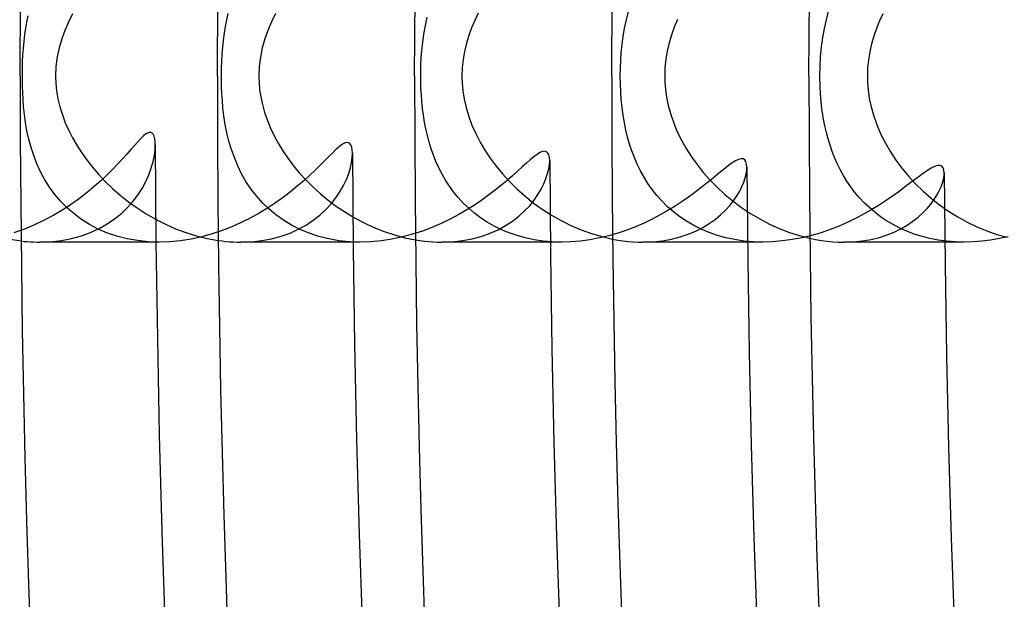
# Model space of a CAD drawing. Header units: millimetres. Extents: x -258 to 258, y -258 to 258.
# Tile 13 of 71: x -183 to -171, y -6 to 1. Entities that reach past the tile are written whole.
import ezdxf

# ---------------------------------------------------------------- set-up
doc = ezdxf.new("R2010")
doc.units = ezdxf.units.MM
doc.layers.add('HIDDEN', color=7, linetype='Continuous')
doc.layers.add('THICK', color=7, linetype='Continuous')

msp = doc.modelspace()

# ---------------------------------------------------------------- linework, layer by layer
at = {"layer": 'HIDDEN'}
for p, q in [((-183.045, 0.65), (-183.029, 0.725)), ((-180.636, 0.675), (-180.618, 0.752)), ((-175.824, 0.677), (-175.797, 0.776)), ((-173.415, 0.677), (-173.388, 0.779)), ((-183.058, 0.576), (-183.045, 0.65)), ((-180.665, 0.516), (-180.652, 0.597)), ((-180.652, 0.597), (-180.636, 0.675)), ((-178.263, 0.505), (-178.245, 0.607)), ((-178.245, 0.607), (-178.223, 0.708)), ((-175.845, 0.576), (-175.824, 0.677)), ((-173.439, 0.572), (-173.415, 0.677)), ((-183.078, 0.419), (-183.069, 0.499)), ((-183.069, 0.499), (-183.058, 0.576)), ((-180.676, 0.433), (-180.665, 0.516)), ((-178.277, 0.403), (-178.263, 0.505)), ((-175.876, 0.379), (-175.863, 0.476)), ((-175.863, 0.476), (-175.845, 0.576)), ((-173.458, 0.462), (-173.439, 0.572)), ((-183.085, 0.337), (-183.078, 0.419)), ((-180.685, 0.349), (-180.676, 0.433)), ((-178.287, 0.309), (-178.277, 0.403)), ((-175.886, 0.283), (-175.876, 0.379)), ((-173.473, 0.35), (-173.458, 0.462)), ((-183.095, 0.17), (-183.091, 0.254)), ((-183.091, 0.254), (-183.085, 0.337)), ((-180.697, 0.176), (-180.692, 0.263)), ((-180.692, 0.263), (-180.685, 0.349)), ((-178.294, 0.222), (-178.287, 0.309)), ((-175.892, 0.188), (-175.886, 0.283)), ((-173.484, 0.234), (-173.473, 0.35)), ((-183.097, 0.085), (-183.095, 0.17)), ((-180.7, 0.089), (-180.697, 0.176)), ((-178.3, 0.07), (-178.298, 0.142)), ((-178.298, 0.142), (-178.294, 0.222)), ((-175.896, 0.094), (-175.892, 0.188)), ((-173.491, 0.118), (-173.484, 0.234)), ((-183.098, 0), (-183.097, 0.085)), ((-183.098, -0.062), (-183.098, 0)), ((-180.701, 0), (-180.7, 0.089)), ((-180.7, -0.064), (-180.701, 0)), ((-178.3, 0), (-178.3, 0.07)), ((-178.3, -0.073), (-178.3, 0)), ((-175.898, 0), (-175.896, 0.094)), ((-175.896, -0.095), (-175.898, 0)), ((-173.493, 0), (-173.491, 0.118)), ((-173.49, -0.135), (-173.493, 0)), ((-183.096, -0.128), (-183.098, -0.062)), ((-180.699, -0.133), (-180.7, -0.064)), ((-178.298, -0.149), (-178.3, -0.073)), ((-175.892, -0.19), (-175.896, -0.095)), ((-183.094, -0.2), (-183.096, -0.128)), ((-183.09, -0.28), (-183.094, -0.2)), ((-180.696, -0.209), (-180.699, -0.133)), ((-180.69, -0.292), (-180.696, -0.209)), ((-178.293, -0.226), (-178.298, -0.149)), ((-178.287, -0.307), (-178.293, -0.226)), ((-175.885, -0.284), (-175.892, -0.19)), ((-173.481, -0.267), (-173.49, -0.135)), ((-183.083, -0.367), (-183.09, -0.28)), ((-180.682, -0.383), (-180.69, -0.292)), ((-178.279, -0.39), (-178.287, -0.307)), ((-175.876, -0.379), (-175.885, -0.284)), ((-173.468, -0.39), (-173.481, -0.267)), ((-183.073, -0.462), (-183.083, -0.367)), ((-183.06, -0.561), (-183.073, -0.462)), ((-180.67, -0.481), (-180.682, -0.383)), ((-178.268, -0.473), (-178.279, -0.39)), ((-178.255, -0.556), (-178.268, -0.473)), ((-175.863, -0.471), (-175.876, -0.379)), ((-175.848, -0.562), (-175.863, -0.471)), ((-173.452, -0.5), (-173.468, -0.39)), ((-183.043, -0.66), (-183.06, -0.561)), ((-180.654, -0.582), (-180.67, -0.481)), ((-180.634, -0.683), (-180.654, -0.582)), ((-178.239, -0.637), (-178.255, -0.556)), ((-175.83, -0.65), (-175.848, -0.562)), ((-173.433, -0.598), (-173.452, -0.5)), ((-183.021, -0.76), (-183.043, -0.66)), ((-181.61, -0.698), (-181.64, -0.722)), ((-181.583, -0.683), (-181.61, -0.698)), ((-181.559, -0.678), (-181.583, -0.683)), ((-181.54, -0.685), (-181.559, -0.678)), ((-181.524, -0.7), (-181.54, -0.685)), ((-181.513, -0.724), (-181.524, -0.7)), ((-180.61, -0.784), (-180.634, -0.683)), ((-178.22, -0.718), (-178.239, -0.637)), ((-175.809, -0.736), (-175.83, -0.65)), ((-173.414, -0.681), (-173.433, -0.598)), ((-173.394, -0.757), (-173.414, -0.681)), ((-182.994, -0.859), (-183.021, -0.76)), ((-181.709, -0.792), (-181.749, -0.836)), ((-181.673, -0.754), (-181.709, -0.792)), ((-181.64, -0.722), (-181.673, -0.754)), ((-181.505, -0.755), (-181.513, -0.724)), ((-181.5, -0.79), (-181.505, -0.755)), ((-181.501, -0.89), (-181.498, -0.83)), ((-181.498, -0.83), (-181.5, -0.79)), ((-180.58, -0.884), (-180.61, -0.784)), ((-179.241, -0.821), (-179.277, -0.847)), ((-179.209, -0.806), (-179.241, -0.821)), ((-179.182, -0.801), (-179.209, -0.806)), ((-179.16, -0.809), (-179.182, -0.801)), ((-179.143, -0.827), (-179.16, -0.809)), ((-179.132, -0.855), (-179.143, -0.827)), ((-178.199, -0.798), (-178.22, -0.718)), ((-178.175, -0.876), (-178.199, -0.798)), ((-175.785, -0.82), (-175.809, -0.736)), ((-175.758, -0.901), (-175.785, -0.82)), ((-173.371, -0.832), (-173.394, -0.757)), ((-182.962, -0.958), (-182.994, -0.859)), ((-181.84, -0.94), (-181.891, -0.997)), ((-181.792, -0.886), (-181.84, -0.94)), ((-181.749, -0.836), (-181.792, -0.886)), ((-181.509, -0.957), (-181.501, -0.89)), ((-180.545, -0.983), (-180.58, -0.884)), ((-179.361, -0.923), (-179.408, -0.969)), ((-179.317, -0.882), (-179.361, -0.923)), ((-179.277, -0.847), (-179.317, -0.882)), ((-179.125, -0.889), (-179.132, -0.855)), ((-179.123, -0.93), (-179.125, -0.889)), ((-179.125, -0.982), (-179.123, -0.93)), ((-178.148, -0.954), (-178.175, -0.876)), ((-176.9, -0.944), (-176.94, -0.974)), ((-176.864, -0.922), (-176.9, -0.944)), ((-176.833, -0.909), (-176.864, -0.922)), ((-176.806, -0.905), (-176.833, -0.909)), ((-176.785, -0.911), (-176.806, -0.905)), ((-176.768, -0.927), (-176.785, -0.911)), ((-176.757, -0.95), (-176.768, -0.927)), ((-175.727, -0.981), (-175.758, -0.901)), ((-173.345, -0.907), (-173.371, -0.832)), ((-173.316, -0.981), (-173.345, -0.907)), ((-182.924, -1.057), (-182.962, -0.958)), ((-182.88, -1.154), (-182.924, -1.057)), ((-181.948, -1.059), (-182.011, -1.124)), ((-181.891, -0.997), (-181.948, -1.059)), ((-181.546, -1.108), (-181.524, -1.03)), ((-181.524, -1.03), (-181.509, -0.957)), ((-180.505, -1.08), (-180.545, -0.983)), ((-179.458, -1.02), (-179.513, -1.075)), ((-179.408, -0.969), (-179.458, -1.02)), ((-179.148, -1.105), (-179.133, -1.04)), ((-179.133, -1.04), (-179.125, -0.982)), ((-178.117, -1.03), (-178.148, -0.954)), ((-178.083, -1.105), (-178.117, -1.03)), ((-177.028, -1.05), (-177.078, -1.095)), ((-176.982, -1.009), (-177.028, -1.05)), ((-176.94, -0.974), (-176.982, -1.009)), ((-176.758, -1.118), (-176.75, -1.065)), ((-176.75, -0.981), (-176.757, -0.95)), ((-176.747, -1.017), (-176.75, -0.981)), ((-176.75, -1.065), (-176.747, -1.017)), ((-175.693, -1.061), (-175.727, -0.981)), ((-175.654, -1.14), (-175.693, -1.061)), ((-174.55, -1.047), (-174.594, -1.079)), ((-174.51, -1.022), (-174.55, -1.047)), ((-174.475, -1.005), (-174.51, -1.022)), ((-174.443, -0.996), (-174.475, -1.005)), ((-174.418, -0.998), (-174.443, -0.996)), ((-174.398, -1.01), (-174.418, -0.998)), ((-174.383, -1.031), (-174.398, -1.01)), ((-174.375, -1.06), (-174.383, -1.031)), ((-174.372, -1.096), (-174.375, -1.06)), ((-173.284, -1.054), (-173.316, -0.981)), ((-173.249, -1.127), (-173.284, -1.054)), ((-182.829, -1.249), (-182.88, -1.154)), ((-182.011, -1.124), (-182.079, -1.191)), ((-181.575, -1.189), (-181.546, -1.108)), ((-180.458, -1.176), (-180.505, -1.08)), ((-180.405, -1.269), (-180.458, -1.176)), ((-179.573, -1.134), (-179.639, -1.196)), ((-179.513, -1.075), (-179.573, -1.134)), ((-179.196, -1.245), (-179.168, -1.173)), ((-179.168, -1.173), (-179.148, -1.105)), ((-178.044, -1.18), (-178.083, -1.105)), ((-178.002, -1.253), (-178.044, -1.18)), ((-177.133, -1.144), (-177.192, -1.197)), ((-177.078, -1.095), (-177.133, -1.144)), ((-176.792, -1.235), (-176.772, -1.175)), ((-176.772, -1.175), (-176.758, -1.118)), ((-175.611, -1.217), (-175.654, -1.14)), ((-174.693, -1.158), (-174.747, -1.203)), ((-174.642, -1.116), (-174.693, -1.158)), ((-174.594, -1.079), (-174.642, -1.116)), ((-174.393, -1.227), (-174.381, -1.18)), ((-174.381, -1.18), (-174.374, -1.136)), ((-174.374, -1.136), (-174.372, -1.096)), ((-173.21, -1.198), (-173.249, -1.127)), ((-172.244, -1.169), (-172.296, -1.208)), ((-172.195, -1.136), (-172.244, -1.169)), ((-172.151, -1.109), (-172.195, -1.136)), ((-172.111, -1.089), (-172.151, -1.109)), ((-172.076, -1.078), (-172.111, -1.089)), ((-172.048, -1.077), (-172.076, -1.078)), ((-172.025, -1.087), (-172.048, -1.077)), ((-172.009, -1.106), (-172.025, -1.087)), ((-171.999, -1.133), (-172.009, -1.106)), ((-171.996, -1.167), (-171.999, -1.133)), ((-171.998, -1.203), (-171.996, -1.167)), ((-182.771, -1.34), (-182.829, -1.249)), ((-182.152, -1.261), (-182.232, -1.331)), ((-182.079, -1.191), (-182.152, -1.261)), ((-181.656, -1.353), (-181.612, -1.271)), ((-181.612, -1.271), (-181.575, -1.189)), ((-180.345, -1.359), (-180.405, -1.269)), ((-179.71, -1.261), (-179.788, -1.328)), ((-179.639, -1.196), (-179.71, -1.261)), ((-179.231, -1.32), (-179.196, -1.245)), ((-177.955, -1.325), (-178.002, -1.253)), ((-177.256, -1.253), (-177.325, -1.311)), ((-177.192, -1.197), (-177.256, -1.253)), ((-176.85, -1.362), (-176.818, -1.298)), ((-176.818, -1.298), (-176.792, -1.235)), ((-175.564, -1.293), (-175.611, -1.217)), ((-175.512, -1.367), (-175.564, -1.293)), ((-174.865, -1.299), (-174.93, -1.351)), ((-174.804, -1.25), (-174.865, -1.299)), ((-174.747, -1.203), (-174.804, -1.25)), ((-174.432, -1.331), (-174.409, -1.278)), ((-174.409, -1.278), (-174.393, -1.227)), ((-173.167, -1.267), (-173.21, -1.198)), ((-173.12, -1.335), (-173.167, -1.267)), ((-172.412, -1.296), (-172.476, -1.344)), ((-172.353, -1.251), (-172.412, -1.296)), ((-172.296, -1.208), (-172.353, -1.251)), ((-172.034, -1.334), (-172.017, -1.287)), ((-172.017, -1.287), (-172.005, -1.243)), ((-172.005, -1.243), (-171.998, -1.203)), ((-182.707, -1.427), (-182.771, -1.34)), ((-182.318, -1.402), (-182.41, -1.473)), ((-182.232, -1.331), (-182.318, -1.402)), ((-181.707, -1.433), (-181.656, -1.353)), ((-180.28, -1.444), (-180.345, -1.359)), ((-179.87, -1.395), (-179.958, -1.462)), ((-179.788, -1.328), (-179.87, -1.395)), ((-179.324, -1.468), (-179.274, -1.394)), ((-179.274, -1.394), (-179.231, -1.32)), ((-177.904, -1.396), (-177.955, -1.325)), ((-177.848, -1.464), (-177.904, -1.396)), ((-177.4, -1.371), (-177.479, -1.432)), ((-177.325, -1.311), (-177.4, -1.371)), ((-176.889, -1.428), (-176.85, -1.362)), ((-175.455, -1.439), (-175.512, -1.367)), ((-175, -1.404), (-175.075, -1.458)), ((-174.93, -1.351), (-175, -1.404)), ((-174.493, -1.443), (-174.459, -1.386)), ((-174.459, -1.386), (-174.432, -1.331)), ((-173.07, -1.401), (-173.12, -1.335)), ((-173.016, -1.465), (-173.07, -1.401)), ((-172.544, -1.395), (-172.618, -1.447)), ((-172.476, -1.344), (-172.544, -1.395)), ((-172.083, -1.435), (-172.056, -1.383)), ((-172.056, -1.383), (-172.034, -1.334)), ((-182.637, -1.51), (-182.707, -1.427)), ((-182.56, -1.588), (-182.637, -1.51)), ((-182.41, -1.473), (-182.508, -1.543)), ((-181.832, -1.585), (-181.766, -1.51)), ((-181.766, -1.51), (-181.707, -1.433)), ((-180.208, -1.525), (-180.28, -1.444)), ((-180.13, -1.601), (-180.208, -1.525)), ((-180.05, -1.528), (-180.147, -1.591)), ((-179.958, -1.462), (-180.05, -1.528)), ((-179.445, -1.609), (-179.381, -1.54)), ((-179.381, -1.54), (-179.324, -1.468)), ((-177.788, -1.53), (-177.848, -1.464)), ((-177.723, -1.592), (-177.788, -1.53)), ((-177.563, -1.493), (-177.651, -1.553)), ((-177.479, -1.432), (-177.563, -1.493)), ((-176.988, -1.561), (-176.935, -1.495)), ((-176.935, -1.495), (-176.889, -1.428)), ((-175.393, -1.508), (-175.455, -1.439)), ((-175.327, -1.574), (-175.393, -1.508)), ((-175.153, -1.512), (-175.237, -1.567)), ((-175.075, -1.458), (-175.153, -1.512)), ((-174.578, -1.559), (-174.532, -1.501)), ((-174.532, -1.501), (-174.493, -1.443)), ((-172.959, -1.527), (-173.016, -1.465)), ((-172.897, -1.585), (-172.959, -1.527)), ((-172.696, -1.5), (-172.779, -1.554)), ((-172.618, -1.447), (-172.696, -1.5)), ((-172.156, -1.542), (-172.117, -1.488)), ((-172.117, -1.488), (-172.083, -1.435)), ((-182.612, -1.611), (-182.72, -1.675)), ((-182.508, -1.543), (-182.612, -1.611)), ((-182.476, -1.661), (-182.56, -1.588)), ((-181.988, -1.721), (-181.906, -1.655)), ((-181.906, -1.655), (-181.832, -1.585)), ((-180.247, -1.652), (-180.353, -1.711)), ((-180.147, -1.591), (-180.247, -1.652)), ((-180.045, -1.672), (-180.13, -1.601)), ((-179.516, -1.675), (-179.445, -1.609)), ((-177.745, -1.612), (-177.843, -1.669)), ((-177.651, -1.553), (-177.745, -1.612)), ((-177.653, -1.652), (-177.723, -1.592)), ((-177.579, -1.708), (-177.653, -1.652)), ((-177.118, -1.688), (-177.05, -1.625)), ((-177.05, -1.625), (-176.988, -1.561)), ((-175.325, -1.621), (-175.417, -1.673)), ((-175.255, -1.636), (-175.327, -1.574)), ((-175.237, -1.567), (-175.325, -1.621)), ((-175.179, -1.695), (-175.255, -1.636)), ((-174.689, -1.673), (-174.63, -1.617)), ((-174.63, -1.617), (-174.578, -1.559)), ((-172.866, -1.608), (-172.959, -1.661)), ((-172.832, -1.641), (-172.897, -1.585)), ((-172.779, -1.554), (-172.866, -1.608)), ((-172.762, -1.694), (-172.832, -1.641)), ((-172.309, -1.7), (-172.252, -1.649)), ((-172.252, -1.649), (-172.201, -1.596)), ((-172.201, -1.596), (-172.156, -1.542)), ((-182.834, -1.736), (-182.952, -1.792)), ((-182.72, -1.675), (-182.834, -1.736)), ((-182.385, -1.728), (-182.476, -1.661)), ((-182.288, -1.788), (-182.385, -1.728)), ((-182.077, -1.781), (-181.988, -1.721)), ((-180.462, -1.765), (-180.576, -1.815)), ((-180.353, -1.711), (-180.462, -1.765)), ((-179.954, -1.737), (-180.045, -1.672)), ((-179.857, -1.796), (-179.954, -1.737)), ((-179.681, -1.794), (-179.595, -1.737)), ((-179.595, -1.737), (-179.516, -1.675)), ((-178.054, -1.776), (-178.166, -1.824)), ((-177.947, -1.724), (-178.054, -1.776)), ((-177.843, -1.669), (-177.947, -1.724)), ((-177.5, -1.76), (-177.579, -1.708)), ((-177.416, -1.808), (-177.5, -1.76)), ((-177.278, -1.801), (-177.195, -1.746)), ((-177.195, -1.746), (-177.118, -1.688)), ((-175.611, -1.771), (-175.713, -1.815)), ((-175.512, -1.723), (-175.611, -1.771)), ((-175.417, -1.673), (-175.512, -1.723)), ((-175.098, -1.749), (-175.179, -1.695)), ((-175.012, -1.799), (-175.098, -1.749)), ((-174.904, -1.824), (-174.826, -1.777)), ((-174.826, -1.777), (-174.754, -1.727)), ((-174.754, -1.727), (-174.689, -1.673)), ((-173.156, -1.76), (-173.26, -1.806)), ((-173.056, -1.712), (-173.156, -1.76)), ((-172.959, -1.661), (-173.056, -1.712)), ((-172.689, -1.743), (-172.762, -1.694)), ((-172.612, -1.789), (-172.689, -1.743)), ((-172.441, -1.796), (-172.372, -1.749)), ((-172.372, -1.749), (-172.309, -1.7)), ((-183.074, -1.843), (-183.201, -1.888)), ((-182.952, -1.792), (-183.074, -1.843)), ((-182.388, -1.925), (-182.277, -1.884)), ((-182.185, -1.843), (-182.288, -1.788)), ((-182.277, -1.884), (-182.173, -1.836)), ((-182.075, -1.89), (-182.185, -1.843)), ((-182.173, -1.836), (-182.077, -1.781)), ((-181.959, -1.929), (-182.075, -1.89)), ((-180.693, -1.861), (-180.813, -1.901)), ((-180.576, -1.815), (-180.693, -1.861)), ((-179.982, -1.929), (-179.875, -1.89)), ((-179.875, -1.89), (-179.775, -1.845)), ((-179.753, -1.848), (-179.857, -1.796)), ((-179.775, -1.845), (-179.681, -1.794)), ((-179.644, -1.894), (-179.753, -1.848)), ((-179.529, -1.932), (-179.644, -1.894)), ((-178.281, -1.867), (-178.4, -1.905)), ((-178.166, -1.824), (-178.281, -1.867)), ((-177.571, -1.931), (-177.466, -1.894)), ((-177.466, -1.894), (-177.369, -1.85)), ((-177.328, -1.851), (-177.416, -1.808)), ((-177.369, -1.85), (-177.278, -1.801)), ((-177.235, -1.889), (-177.328, -1.851)), ((-177.139, -1.922), (-177.235, -1.889)), ((-175.926, -1.892), (-176.036, -1.923)), ((-175.818, -1.855), (-175.926, -1.892)), ((-175.713, -1.815), (-175.818, -1.855)), ((-175.079, -1.905), (-174.988, -1.867)), ((-174.922, -1.845), (-175.012, -1.799)), ((-174.988, -1.867), (-174.904, -1.824)), ((-174.827, -1.884), (-174.922, -1.845)), ((-174.728, -1.919), (-174.827, -1.884)), ((-173.478, -1.886), (-173.592, -1.919)), ((-173.368, -1.848), (-173.478, -1.886)), ((-173.26, -1.806), (-173.368, -1.848)), ((-172.684, -1.913), (-172.597, -1.878)), ((-172.53, -1.831), (-172.612, -1.789)), ((-172.597, -1.878), (-172.516, -1.839)), ((-172.445, -1.869), (-172.53, -1.831)), ((-172.516, -1.839), (-172.441, -1.796)), ((-172.356, -1.903), (-172.445, -1.869)), ((-183.114, -1.986), (-183.077, -1.991)), ((-183.077, -1.991), (-183.039, -1.994)), ((-183.039, -1.994), (-183.001, -1.997)), ((-183.001, -1.997), (-182.964, -1.998)), ((-182.964, -1.998), (-182.926, -2)), ((-182.926, -2), (-182.889, -2)), ((-182.889, -2), (-182.758, -1.995)), ((-181.454, -2), (-182.889, -2)), ((-182.758, -1.995), (-182.629, -1.981)), ((-182.629, -1.981), (-182.506, -1.957)), ((-182.506, -1.957), (-182.388, -1.925)), ((-181.838, -1.96), (-181.959, -1.929)), ((-181.712, -1.982), (-181.838, -1.96)), ((-181.583, -1.996), (-181.712, -1.982)), ((-181.452, -2), (-181.583, -1.996)), ((-181.322, -1.996), (-181.452, -2)), ((-181.193, -1.983), (-181.322, -1.996)), ((-181.064, -1.963), (-181.193, -1.983)), ((-180.937, -1.935), (-181.064, -1.963)), ((-180.813, -1.901), (-180.937, -1.935)), ((-180.739, -1.98), (-180.694, -1.986)), ((-180.694, -1.986), (-180.648, -1.991)), ((-180.648, -1.991), (-180.603, -1.995)), ((-180.603, -1.995), (-180.557, -1.998)), ((-180.557, -1.998), (-180.512, -1.999)), ((-180.512, -1.999), (-180.467, -2)), ((-180.467, -2), (-180.339, -1.995)), ((-179.03, -2), (-180.467, -2)), ((-180.339, -1.995), (-180.215, -1.982)), ((-180.215, -1.982), (-180.096, -1.959)), ((-180.096, -1.959), (-179.982, -1.929)), ((-179.409, -1.961), (-179.529, -1.932)), ((-179.285, -1.983), (-179.409, -1.961)), ((-179.158, -1.996), (-179.285, -1.983)), ((-179.029, -2), (-179.158, -1.996)), ((-178.901, -1.996), (-179.029, -2)), ((-178.773, -1.984), (-178.901, -1.996)), ((-178.647, -1.964), (-178.773, -1.984)), ((-178.522, -1.938), (-178.647, -1.964)), ((-178.4, -1.905), (-178.522, -1.938)), ((-178.364, -1.972), (-178.31, -1.981)), ((-178.31, -1.981), (-178.257, -1.988)), ((-178.257, -1.988), (-178.204, -1.993)), ((-178.204, -1.993), (-178.15, -1.997)), ((-178.15, -1.997), (-178.098, -1.999)), ((-178.098, -1.999), (-178.045, -2)), ((-178.045, -2), (-177.92, -1.995)), ((-176.605, -2), (-178.045, -2)), ((-177.92, -1.995), (-177.798, -1.982)), ((-177.798, -1.982), (-177.681, -1.96)), ((-177.681, -1.96), (-177.571, -1.931)), ((-177.038, -1.95), (-177.139, -1.922)), ((-176.934, -1.972), (-177.038, -1.95)), ((-176.827, -1.987), (-176.934, -1.972)), ((-176.717, -1.997), (-176.827, -1.987)), ((-176.605, -2), (-176.717, -1.997)), ((-176.491, -1.997), (-176.605, -2)), ((-176.376, -1.987), (-176.491, -1.997)), ((-176.262, -1.972), (-176.376, -1.987)), ((-176.148, -1.95), (-176.262, -1.972)), ((-176.036, -1.923), (-176.148, -1.95)), ((-175.989, -1.963), (-175.927, -1.975)), ((-175.927, -1.975), (-175.865, -1.984)), ((-175.865, -1.984), (-175.804, -1.991)), ((-175.804, -1.991), (-175.743, -1.996)), ((-175.743, -1.996), (-175.683, -1.999)), ((-175.683, -1.999), (-175.624, -2)), ((-175.624, -2), (-175.504, -1.996)), ((-174.181, -2), (-175.624, -2)), ((-175.504, -1.996), (-175.389, -1.984)), ((-175.389, -1.984), (-175.28, -1.964)), ((-175.28, -1.964), (-175.177, -1.938)), ((-175.177, -1.938), (-175.079, -1.905)), ((-174.625, -1.948), (-174.728, -1.919)), ((-174.518, -1.97), (-174.625, -1.948)), ((-174.408, -1.987), (-174.518, -1.97)), ((-174.295, -1.997), (-174.408, -1.987)), ((-174.18, -2), (-174.295, -1.997)), ((-174.062, -1.997), (-174.18, -2)), ((-173.943, -1.986), (-174.062, -1.997)), ((-173.825, -1.97), (-173.943, -1.986)), ((-173.707, -1.947), (-173.825, -1.97)), ((-173.592, -1.919), (-173.707, -1.947)), ((-173.614, -1.953), (-173.544, -1.968)), ((-173.544, -1.968), (-173.474, -1.979)), ((-173.474, -1.979), (-173.405, -1.988)), ((-173.405, -1.988), (-173.336, -1.995)), ((-173.336, -1.995), (-173.269, -1.999)), ((-173.269, -1.999), (-173.202, -2)), ((-173.202, -2), (-173.088, -1.996)), ((-171.756, -2), (-173.202, -2)), ((-173.088, -1.996), (-172.979, -1.985)), ((-172.979, -1.985), (-172.875, -1.967)), ((-172.875, -1.967), (-172.776, -1.943)), ((-172.776, -1.943), (-172.684, -1.913)), ((-172.263, -1.932), (-172.356, -1.903)), ((-172.167, -1.956), (-172.263, -1.932)), ((-172.068, -1.975), (-172.167, -1.956)), ((-171.966, -1.989), (-172.068, -1.975)), ((-171.863, -1.997), (-171.966, -1.989)), ((-171.757, -2), (-171.863, -1.997)), ((-171.65, -1.997), (-171.757, -2)), ((-171.543, -1.989), (-171.65, -1.997)), ((-171.436, -1.976), (-171.543, -1.989)), ((-171.329, -1.958), (-171.436, -1.976)), ((-171.224, -1.935), (-171.329, -1.958))]:
    msp.add_line(p, q, dxfattribs=at)
for radius, start, end in [(188.625, 90.11022, 179.88978), (186.25, 90.17456, 179.82544), (207.625, 179.99998, 0), (205.25, 179.99998, 0), (202.875, 179.99998, 0), (200.5, 179.99998, 0), (198.125, 179.99998, 0), (195.75, 179.99998, 0), (193.375, 179.99998, 0), (191, 179.99998, 0), (188.625, 180.11022, 269.88978), (186.25, 180.17456, 269.82544), (183.875, 180.222, 269.778), (181.5, 180.26188, 269.73812), (179.125, 180.29735, 269.70265), (176.75, 180.32983, 269.67017), (174.375, 180.36014, 269.63986), (172, 180.3889, 269.61109), (211, 180.37481, 269.62519)]:
    msp.add_arc((0, 0), radius, start, end, dxfattribs=at)
at = {"layer": 'THICK'}
for p, q in [((-183.125, 0), (-183.112, 2.221)), ((-180.75, 0), (-180.737, 2.192)), ((-178.375, 0), (-178.362, 2.164)), ((-176, 0), (-175.987, 2.135)), ((-173.625, 0), (-173.612, 2.106)), ((-182.493, 0.747), (-182.543, 0.648)), ((-180.048, 0.753), (-180.099, 0.651)), ((-177.607, 0.757), (-177.65, 0.669)), ((-172.735, 0.75), (-172.776, 0.663)), ((-182.543, 0.648), (-182.587, 0.549)), ((-180.099, 0.651), (-180.143, 0.549)), ((-177.65, 0.669), (-177.689, 0.58)), ((-175.206, 0.68), (-175.246, 0.587)), ((-172.776, 0.663), (-172.813, 0.573)), ((-182.587, 0.549), (-182.624, 0.447)), ((-180.143, 0.549), (-180.179, 0.446)), ((-177.723, 0.488), (-177.751, 0.394)), ((-177.689, 0.58), (-177.723, 0.488)), ((-175.28, 0.493), (-175.309, 0.398)), ((-175.246, 0.587), (-175.28, 0.493)), ((-172.845, 0.481), (-172.872, 0.387)), ((-172.813, 0.573), (-172.845, 0.481)), ((-182.624, 0.447), (-182.656, 0.34)), ((-180.179, 0.446), (-180.209, 0.339)), ((-177.751, 0.394), (-177.775, 0.297)), ((-175.309, 0.398), (-175.332, 0.3)), ((-172.872, 0.387), (-172.893, 0.293)), ((-182.656, 0.34), (-182.68, 0.229)), ((-180.209, 0.339), (-180.232, 0.228)), ((-177.775, 0.297), (-177.791, 0.2)), ((-175.332, 0.3), (-175.349, 0.201)), ((-172.893, 0.293), (-172.909, 0.196)), ((-182.68, 0.229), (-182.694, 0.116)), ((-180.232, 0.228), (-180.246, 0.115)), ((-177.791, 0.2), (-177.802, 0.101)), ((-175.349, 0.201), (-175.359, 0.101)), ((-172.909, 0.196), (-172.918, 0.099)), ((-182.694, 0.116), (-182.7, 0)), ((-180.246, 0.115), (-180.251, 0)), ((-177.802, 0.101), (-177.805, 0)), ((-175.359, 0.101), (-175.362, 0)), ((-172.918, 0.099), (-172.921, 0)), ((-182.7, 0), (-182.697, -0.087)), ((-182.697, -0.087), (-182.688, -0.178)), ((-180.251, 0), (-180.248, -0.08)), ((-180.248, -0.08), (-180.241, -0.164)), ((-177.805, 0), (-177.803, -0.087)), ((-177.803, -0.087), (-177.794, -0.179)), ((-175.362, 0), (-175.36, -0.079)), ((-175.36, -0.079), (-175.353, -0.164)), ((-172.921, 0), (-172.919, -0.082)), ((-172.919, -0.082), (-172.912, -0.172)), ((-182.688, -0.178), (-182.671, -0.273)), ((-180.241, -0.164), (-180.228, -0.252)), ((-177.794, -0.179), (-177.779, -0.277)), ((-175.353, -0.164), (-175.34, -0.256)), ((-172.912, -0.172), (-172.898, -0.269)), ((-182.671, -0.273), (-182.647, -0.371)), ((-180.228, -0.252), (-180.208, -0.345)), ((-180.208, -0.345), (-180.181, -0.44)), ((-177.779, -0.277), (-177.755, -0.38)), ((-175.34, -0.256), (-175.32, -0.356)), ((-175.32, -0.356), (-175.29, -0.462)), ((-172.898, -0.269), (-172.876, -0.372)), ((-182.647, -0.371), (-182.617, -0.469)), ((-182.617, -0.469), (-182.581, -0.564)), ((-180.181, -0.44), (-180.148, -0.535)), ((-177.755, -0.38), (-177.723, -0.487)), ((-175.29, -0.462), (-175.254, -0.568)), ((-172.876, -0.372), (-172.844, -0.483)), ((-182.581, -0.564), (-182.54, -0.655)), ((-180.148, -0.535), (-180.11, -0.628)), ((-177.723, -0.487), (-177.684, -0.591)), ((-177.684, -0.591), (-177.638, -0.694)), ((-175.254, -0.568), (-175.21, -0.672)), ((-172.844, -0.483), (-172.805, -0.594)), ((-182.54, -0.655), (-182.495, -0.743)), ((-180.11, -0.628), (-180.066, -0.72)), ((-177.638, -0.694), (-177.586, -0.795)), ((-175.21, -0.672), (-175.159, -0.774)), ((-172.805, -0.594), (-172.758, -0.703)), ((-172.758, -0.703), (-172.704, -0.809)), ((-182.495, -0.743), (-182.444, -0.831)), ((-180.066, -0.72), (-180.017, -0.81)), ((-180.017, -0.81), (-179.962, -0.899)), ((-177.586, -0.795), (-177.528, -0.893)), ((-175.159, -0.774), (-175.103, -0.874)), ((-172.704, -0.809), (-172.643, -0.913)), ((-182.444, -0.831), (-182.388, -0.919)), ((-182.388, -0.919), (-182.326, -1.007)), ((-179.962, -0.899), (-179.902, -0.988)), ((-177.528, -0.893), (-177.464, -0.989)), ((-175.103, -0.874), (-175.041, -0.972)), ((-172.643, -0.913), (-172.577, -1.013)), ((-182.326, -1.007), (-182.257, -1.095)), ((-179.902, -0.988), (-179.835, -1.077)), ((-177.464, -0.989), (-177.393, -1.085)), ((-175.041, -0.972), (-174.972, -1.067)), ((-174.972, -1.067), (-174.897, -1.16)), ((-172.577, -1.013), (-172.504, -1.111)), ((-182.257, -1.095), (-182.182, -1.182)), ((-182.182, -1.182), (-182.101, -1.268)), ((-179.835, -1.077), (-179.763, -1.164)), ((-179.763, -1.164), (-179.685, -1.25)), ((-177.393, -1.085), (-177.316, -1.178)), ((-177.316, -1.178), (-177.233, -1.269)), ((-174.897, -1.16), (-174.817, -1.251)), ((-172.504, -1.111), (-172.425, -1.206)), ((-182.101, -1.268), (-182.014, -1.353)), ((-179.685, -1.25), (-179.6, -1.334)), ((-177.233, -1.269), (-177.143, -1.358)), ((-174.817, -1.251), (-174.73, -1.34)), ((-172.425, -1.206), (-172.34, -1.298)), ((-172.34, -1.298), (-172.249, -1.386)), ((-182.014, -1.353), (-181.92, -1.435)), ((-179.6, -1.334), (-179.51, -1.416)), ((-179.51, -1.416), (-179.414, -1.495)), ((-177.143, -1.358), (-177.047, -1.443)), ((-174.73, -1.34), (-174.637, -1.425)), ((-172.249, -1.386), (-172.153, -1.471)), ((-181.92, -1.435), (-181.821, -1.514)), ((-181.821, -1.514), (-181.717, -1.589)), ((-179.414, -1.495), (-179.313, -1.57)), ((-177.047, -1.443), (-176.945, -1.525)), ((-176.945, -1.525), (-176.838, -1.602)), ((-174.637, -1.425), (-174.539, -1.506)), ((-174.539, -1.506), (-174.436, -1.583)), ((-172.153, -1.471), (-172.051, -1.551)), ((-181.717, -1.589), (-181.608, -1.659)), ((-181.608, -1.659), (-181.494, -1.725)), ((-179.313, -1.57), (-179.207, -1.641)), ((-179.207, -1.641), (-179.097, -1.707)), ((-176.838, -1.602), (-176.726, -1.674)), ((-174.436, -1.583), (-174.327, -1.655)), ((-174.327, -1.655), (-174.216, -1.721)), ((-172.051, -1.551), (-171.944, -1.626)), ((-171.944, -1.626), (-171.833, -1.695)), ((-181.494, -1.725), (-181.376, -1.784)), ((-179.097, -1.707), (-178.982, -1.768)), ((-178.982, -1.768), (-178.864, -1.823)), ((-176.726, -1.674), (-176.61, -1.739)), ((-176.61, -1.739), (-176.491, -1.799)), ((-174.216, -1.721), (-174.1, -1.782)), ((-171.833, -1.695), (-171.719, -1.758)), ((-171.719, -1.758), (-171.602, -1.815)), ((-181.376, -1.784), (-181.254, -1.838)), ((-181.254, -1.838), (-181.129, -1.885)), ((-181.129, -1.885), (-181.001, -1.925)), ((-178.864, -1.823), (-178.742, -1.871)), ((-178.742, -1.871), (-178.618, -1.913)), ((-176.491, -1.799), (-176.368, -1.851)), ((-176.368, -1.851), (-176.243, -1.897)), ((-176.243, -1.897), (-176.116, -1.934)), ((-174.1, -1.782), (-173.982, -1.835)), ((-173.982, -1.835), (-173.86, -1.882)), ((-173.86, -1.882), (-173.737, -1.922)), ((-171.602, -1.815), (-171.483, -1.865)), ((-171.483, -1.865), (-171.361, -1.907)), ((-183.247, -1.966), (-183.114, -1.986)), ((-181.001, -1.925), (-180.871, -1.957)), ((-180.871, -1.957), (-180.739, -1.98)), ((-178.618, -1.913), (-178.492, -1.947)), ((-178.492, -1.947), (-178.364, -1.972)), ((-176.116, -1.934), (-175.989, -1.963)), ((-173.737, -1.922), (-173.614, -1.953)), ((-171.361, -1.907), (-171.239, -1.942))]:
    msp.add_line(p, q, dxfattribs=at)
for radius, start, end in [(192.625, 90.17811, 179.82189), (190.25, 90.12248, 179.87752), (187.875, 179.99998, 0), (185.5, 179.99998, 0), (183.125, 179.99998, 0), (180.75, 179.99998, 0), (178.375, 179.99998, 0), (176, 179.99998, 0), (173.625, 179.99998, 0), (190.25, 180.12248, 269.87752), (192.625, 180.17811, 269.82189), (195, 180.21725, 269.78275), (197.375, 180.24796, 269.75204), (202.125, 180.29465, 269.70535), (199.75, 180.27328, 269.72672), (204.5, 180.31304, 269.68695), (209.25, 180.34301, 269.65699), (206.875, 180.32903, 269.67097), (211.625, 180.35527, 269.64473), (215, 180.53226, 269.46774)]:
    msp.add_arc((0, 0), radius, start, end, dxfattribs=at)

doc.saveas('drawing.dxf')
